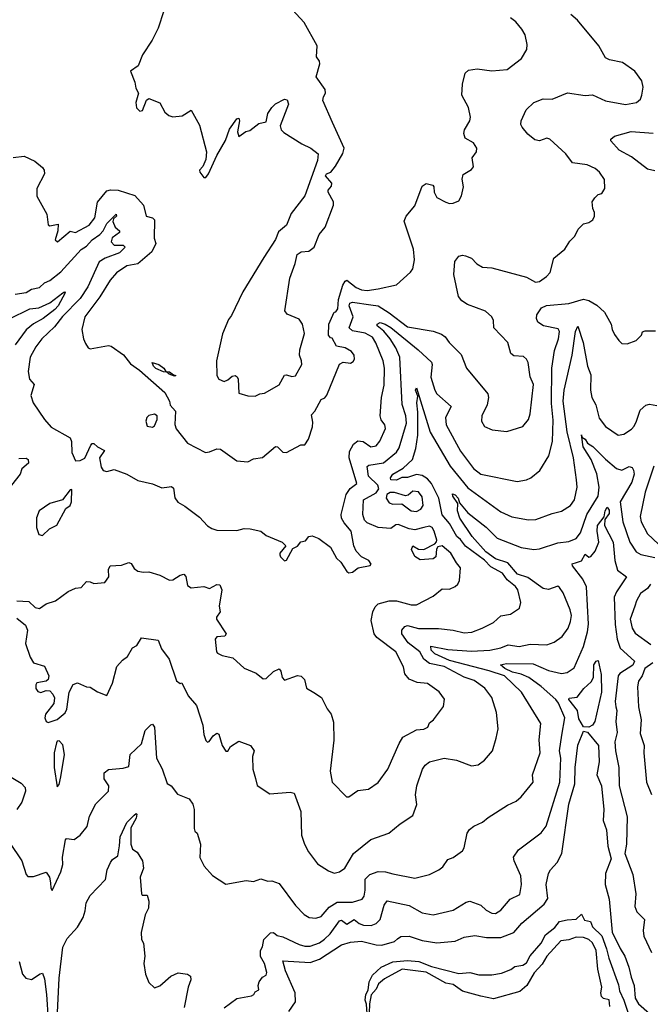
# Model space of a CAD drawing. Extents: x 1468344 to 1613994, y 525695 to 643861.
# Tile 40 of 256: x 1495510 to 1498950, y 593832 to 599207. Entities that reach past the tile are written whole.
import ezdxf

# ---------------------------------------------------------------- set-up
doc = ezdxf.new("R2010")
doc.units = 0

msp = doc.modelspace()

# ---------------------------------------------------------------- linework, layer by layer
at = {"layer": '0CON10XD'}
for points in [[(1496795, 597152.5), (1496820, 597165), (1496845, 597168.8), (1496925, 597214.2), (1496955, 597265.8), (1496965, 597268.6), (1496995, 597258.6), (1497015, 597262.5), (1497048.5, 597325), (1497047.8, 597345), (1497035.6, 597375), (1497038.1, 597405), (1497063.3, 597493.3), (1497052.8, 597545), (1497035, 597571.6), (1496968.8, 597598.8), (1496956.6, 597616.6), (1496984.6, 597795.4), (1497013.6, 597875), (1497024.5, 597925), (1497045, 597939.4), (1497087.3, 597942.7), (1497116.2, 597965), (1497143.3, 598035), (1497176.7, 598075), (1497222.5, 598195), (1497221.7, 598211.7), (1497192.5, 598265), (1497193, 598277), (1497211.7, 598298.3), (1497212.5, 598315), (1497177.5, 598355), (1497183.9, 598366.1), (1497207.5, 598375), (1497233.6, 598406.4), (1497273.6, 598476.4), (1497280, 598505), (1497216, 598645), (1497163.3, 598765), (1497166.7, 598785), (1497178.8, 598805), (1497177.1, 598825), (1497126.7, 598895), (1497147.5, 598965), (1497145, 598980), (1497128.8, 599005), (1497132.2, 599065), (1497062.1, 599192.1), (1496955, 599307.5)], [(1496296.9, 599255), (1496265, 599161.4), (1496232.7, 599095), (1496179.4, 599015), (1496156, 598955), (1496114, 598926), (1496138.8, 598865), (1496143, 598833), (1496157.5, 598805), (1496144, 598755), (1496146.7, 598725), (1496165, 598707.5), (1496179.3, 598710.7), (1496201.7, 598768.3), (1496215, 598776.7), (1496275, 598753.3), (1496301.7, 598701.7), (1496323.6, 598683.6), (1496345, 598675.7), (1496397.3, 598682.7), (1496445, 598713.3), (1496491.7, 598631.7), (1496528.6, 598485), (1496526.3, 598443.7), (1496508.6, 598405), (1496490.8, 598385), (1496492.9, 598375), (1496515, 598345.8), (1496525, 598345.7), (1496540.5, 598365), (1496585.4, 598464.6), (1496631.9, 598548.1), (1496655, 598608.8), (1496695, 598666.2), (1496705, 598670), (1496710, 598655), (1496697.5, 598595), (1496705, 598570), (1496743, 598597), (1496765, 598602.5), (1496815, 598640), (1496855, 598650), (1496864, 598695), (1496885, 598727.5), (1496905, 598747.5), (1496955, 598772.5), (1496970, 598770), (1496976.4, 598746.4), (1496931.7, 598628.3), (1496936.2, 598606.2), (1496951.1, 598591.1), (1497048.9, 598528.9), (1497098, 598505), (1497137.5, 598475), (1497135, 598437.5), (1497065.6, 598244.4), (1496991.7, 598148.3), (1496965.5, 598085), (1496921.9, 598048.1), (1496905, 598007.5), (1496841.5, 597908.5), (1496728, 597722), (1496665, 597591.4), (1496649.5, 597570.5), (1496617.3, 597492.7), (1496583.5, 597345), (1496586.2, 597265), (1496596.7, 597245), (1496625, 597232.2), (1496645, 597240), (1496668.8, 597261.2), (1496685, 597263.8), (1496697, 597257), (1496702, 597245), (1496705, 597168.8), (1496755, 597154), (1496795, 597152.5)], [(1496755, 596792.5), (1496785, 596810), (1496835, 596817.1), (1496905, 596876), (1496915.8, 596875.8), (1496945, 596846.7), (1496965, 596843.3), (1497044.1, 596885.9), (1497065, 596886.7), (1497085, 596916.2), (1497107.6, 596985), (1497109.5, 597009.5), (1497101.2, 597048.8), (1497120, 597070), (1497155, 597132.5), (1497175, 597143.3), (1497185, 597156.7), (1497255, 597326.7), (1497275, 597338), (1497315, 597332), (1497329.7, 597340.3), (1497336.8, 597353.2), (1497334.4, 597375), (1497319.4, 597395), (1497285, 597414.6), (1497237.5, 597425), (1497215, 597467.5), (1497205, 597470), (1497194.6, 597485), (1497196.9, 597545), (1497225, 597610), (1497235, 597612.5), (1497245, 597627.5), (1497249.8, 597680.2), (1497272.9, 597757.1), (1497285, 597779.4), (1497295, 597785.5), (1497345, 597745.2), (1497375, 597732.3), (1497405, 597728.3), (1497465, 597737.8), (1497565, 597760), (1497642.1, 597827.9), (1497655, 597846.7), (1497664.5, 597895), (1497658.1, 597955), (1497607.7, 598107.7), (1497618.6, 598135), (1497665, 598190), (1497705, 598297.5), (1497727, 598313), (1497763.6, 598303.6), (1497770, 598295), (1497770.6, 598265), (1497786.1, 598236.1), (1497835, 598210.8), (1497855, 598204.2), (1497875, 598206), (1497905, 598218.8), (1497920, 598245), (1497931.2, 598295), (1497923.9, 598336.1), (1497928.8, 598361.2), (1497975, 598389.2), (1497985, 598403.3), (1497978, 598452), (1498002, 598485), (1498004, 598505), (1497985, 598534), (1497940.9, 598560.9), (1497933.1, 598585), (1497935.7, 598605), (1497966.5, 598655), (1497970, 598675), (1497957.7, 598727.7), (1497921.5, 598795), (1497925.5, 598854.5), (1497940, 598915), (1497958.3, 598931.7), (1498005, 598938.8), (1498085, 598928), (1498170, 598935), (1498247.5, 598995), (1498276.7, 599045), (1498278.3, 599071.7), (1498267.5, 599125), (1498250, 599155), (1498216, 599195), (1498187.2, 599217.2)], [(1497280.9, 596460.9), (1497265.3, 596485), (1497264.1, 596505), (1497290.8, 596615), (1497312.3, 596647.7), (1497349.5, 596675), (1497306.9, 596815), (1497309.8, 596850.2), (1497330.9, 596889.1), (1497355, 596907), (1497384.2, 596904.2), (1497425, 596875.5), (1497455, 596880), (1497475, 596905.8), (1497505.4, 596975), (1497501.5, 596995), (1497481.7, 597021.7), (1497475.7, 597045), (1497483.2, 597145), (1497498, 597212), (1497500.3, 597305), (1497493.2, 597345), (1497453.5, 597443.5), (1497433.9, 597473.9), (1497394.3, 597495), (1497325, 597508.7), (1497307.4, 597525), (1497328.5, 597585), (1497306.9, 597645), (1497311.3, 597658.7), (1497325, 597664.8), (1497425, 597651.1), (1497465, 597644.7), (1497526.4, 597606.4), (1497625, 597530.5), (1497765, 597505.6), (1497810.2, 597490.2), (1497831.4, 597475), (1497852.2, 597445), (1497918.7, 597378.7), (1497946.7, 597305), (1498063.1, 597165), (1498066.7, 597145), (1498060.6, 597105), (1498031.2, 597045), (1498028.8, 597015), (1498046.1, 596986.1), (1498087.7, 596967.7), (1498168.3, 596958.3), (1498254.3, 596985.7), (1498285, 597023.8), (1498295.5, 597055), (1498312.7, 597215), (1498295, 597257.5), (1498284.4, 597335), (1498275, 597354.2), (1498257.6, 597367.6), (1498205, 597372), (1498190, 597385), (1498172.2, 597445), (1498096.9, 597525), (1498093.9, 597565), (1498085.4, 597585), (1498051.1, 597615), (1497952.1, 597652.1), (1497922.5, 597672.5), (1497903.1, 597695), (1497877.9, 597815), (1497883, 597887), (1497905, 597916), (1497925, 597920.8), (1497942.5, 597917.5), (1497974.5, 597904.5), (1498004.7, 597874.7), (1498035, 597855.5), (1498085, 597852.7), (1498275, 597801.1), (1498323.8, 597773.8), (1498345, 597778.5), (1498383.8, 597805), (1498403.6, 597826.4), (1498424.3, 597905.7), (1498483.3, 597955), (1498511.7, 597998.3), (1498537.5, 598025), (1498557, 598063), (1498585, 598092.5), (1498615, 598098.8), (1498636.2, 598115), (1498646.2, 598135), (1498646.2, 598155), (1498637, 598177), (1498633, 598213), (1498647.5, 598235), (1498665, 598252.5), (1498685, 598257.5), (1498702.5, 598285), (1498700, 598335), (1498673.8, 598375), (1498648.8, 598395), (1498605, 598414.5), (1498525, 598425.7), (1498488.8, 598475), (1498401.9, 598555), (1498385, 598560), (1498345, 598546.1), (1498320.3, 598550.3), (1498281.9, 598581.9), (1498250.9, 598620.9), (1498244.2, 598635), (1498245.6, 598654.4), (1498272.2, 598715), (1498315, 598753.9), (1498365, 598774.6), (1498415, 598772.7), (1498497.5, 598807.5), (1498595, 598792.7), (1498635, 598797.5), (1498705, 598763.8), (1498815, 598743.5), (1498875, 598755.7), (1498896.3, 598773.7), (1498904.3, 598795), (1498911.4, 598838.6), (1498903, 598873), (1498866, 598926), (1498797.5, 598972.5), (1498727.3, 598987.3), (1498705, 598998.8), (1498668.6, 599065), (1498553.8, 599203.8), (1498515.8, 599235)], [(1498975, 598381.9), (1498935, 598390.9), (1498847.7, 598457.7), (1498780, 598495), (1498734.2, 598545), (1498734.5, 598555.5), (1498755, 598571.4), (1498845, 598596.9), (1498965, 598588.2)], [(1495474.6, 598455.4), (1495535, 598462.1), (1495593.1, 598435), (1495635, 598399.4), (1495644.5, 598385), (1495644.6, 598365), (1495602.9, 598285), (1495603.3, 598243.3), (1495658, 598145), (1495665, 598086.7), (1495675, 598080.8), (1495720, 598090), (1495717.5, 598055), (1495703.3, 598005), (1495716.4, 597993.6), (1495785, 598052), (1495815, 598045.8), (1495890, 598085), (1495920, 598125), (1495935, 598210), (1495985, 598271.8), (1496005, 598277.7), (1496046.7, 598276.7), (1496137.4, 598247.4), (1496184.8, 598194.8), (1496200.6, 598135), (1496235, 598125.9), (1496245.3, 598115), (1496243.5, 598015), (1496253.3, 597985), (1496230.2, 597939.8), (1496155.2, 597874.8), (1496095, 597863.5), (1496038.2, 597825), (1496002.8, 597785), (1495946.6, 597693.4), (1495864.6, 597585), (1495850, 597515), (1495857.5, 597465), (1495869.7, 597439.7), (1495884.3, 597415), (1495895, 597409.5), (1495995, 597427.5), (1496010, 597425), (1496076.4, 597376.4), (1496115, 597327.5), (1496164, 597294), (1496301.7, 597171.7), (1496327.5, 597125), (1496331.7, 597101.7), (1496359.3, 597069.3), (1496356.7, 596996.7), (1496362.9, 596972.9), (1496426.2, 596895), (1496524.5, 596844.5), (1496545, 596846.9), (1496585, 596864), (1496605, 596861.4), (1496695, 596799.2), (1496755, 596792.5)], [(1495485, 597707.9), (1495545, 597718.4), (1495575, 597736), (1495618.9, 597745), (1495645, 597770.8), (1495675, 597782.2), (1495735, 597830.8), (1495845, 597952.8), (1495875, 597970.9), (1495905, 598004.6), (1495946.8, 598035), (1495964.8, 598055), (1495984.9, 598095.1), (1496036, 598145), (1496038.6, 598135), (1496021.1, 598118.9), (1496018.2, 598105), (1496030.7, 598075), (1496054.4, 598055), (1496054.5, 598045), (1496015, 598016.8), (1496008.5, 597995), (1496025.7, 597975.8), (1496075, 597976.4), (1496085.3, 597965), (1496055.3, 597935), (1495975.5, 597905), (1495943.6, 597885), (1495881.5, 597748.5), (1495840, 597685), (1495743.7, 597586.3), (1495700.6, 597529.4), (1495631.6, 597465), (1495598.5, 597421.5), (1495567.9, 597365), (1495555.8, 597285.8), (1495564, 597245), (1495589.4, 597215), (1495570, 597155), (1495583.6, 597115), (1495644.7, 597024.7), (1495681.6, 596981.6), (1495785.6, 596925), (1495792.5, 596905), (1495795, 596843.3), (1495815, 596798.8), (1495840.5, 596799.5), (1495865, 596813.3), (1495898.8, 596885), (1495905, 596893.3), (1495915, 596893.8), (1495934, 596875), (1495972.5, 596855), (1495945.5, 596815), (1495953.7, 596763.7), (1495965, 596746.2), (1495985, 596740.8), (1496025, 596751.4), (1496095, 596725.3), (1496155, 596691.4), (1496235, 596673.3), (1496285, 596650.8), (1496325, 596656.9), (1496338.9, 596658.9), (1496349.3, 596649.3), (1496356.6, 596596.6), (1496373.5, 596573.5), (1496411.7, 596551.7), (1496490.3, 596490.3), (1496534.6, 596444.6), (1496558.7, 596428.7), (1496585, 596420.9), (1496695, 596418.8), (1496735, 596429.2), (1496767.7, 596427.7), (1496825, 596413.8), (1496855, 596391.4), (1496941.2, 596355), (1496962.5, 596335), (1496930, 596295), (1496930, 596285), (1496932.5, 596275), (1496955, 596252.5), (1496965, 596256.7), (1497000.7, 596319.3), (1497026.4, 596333.6), (1497044.2, 596355.8), (1497068.3, 596361.7), (1497087.5, 596385), (1497105, 596390), (1497142.5, 596375), (1497205, 596326.7), (1497237.5, 596267.5), (1497261.2, 596245), (1497294.1, 596194.1), (1497305, 596187.5), (1497325, 596190), (1497355.6, 596214.4), (1497422.5, 596227.5), (1497428, 596235), (1497414.3, 596255), (1497374.7, 596274.7), (1497344.7, 596304.7), (1497332.5, 596335), (1497318.8, 596415), (1497280.9, 596460.9)], [(1495455, 597572.9), (1495565, 597627.6), (1495615, 597634.7), (1495675, 597661.6), (1495745, 597716.1), (1495755, 597720.8), (1495758.9, 597715), (1495719.2, 597645), (1495701.6, 597625), (1495638.9, 597575), (1495585, 597545.8), (1495545, 597513.3), (1495485, 597432.7)], [(1497113.8, 595533.8), (1497156.1, 595506.1), (1497186.7, 595445), (1497208.8, 595415), (1497222.1, 595372.1), (1497224.4, 595274.4), (1497204.5, 595104.5), (1497214.3, 595045), (1497292.5, 594965), (1497305, 594964), (1497355, 594998.8), (1497413, 595007), (1497465, 595042), (1497518.9, 595115), (1497580, 595255), (1497600.6, 595289.4), (1497675, 595330.6), (1497715, 595333.8), (1497736.7, 595345), (1497745, 595367.5), (1497767.5, 595385), (1497821.8, 595458.2), (1497827, 595497), (1497798, 595538), (1497735, 595583.5), (1497678.6, 595588.6), (1497635, 595606.9), (1497611.9, 595635), (1497603.6, 595673.6), (1497561.1, 595755), (1497458.2, 595835), (1497443.2, 595855), (1497427.4, 595927.4), (1497436.3, 595973.7), (1497449.2, 596000.8), (1497465, 596017.8), (1497525, 596034.5), (1497565, 596034.5), (1497645, 596012.1), (1497675, 596013.1), (1497765, 596060), (1497815, 596099.2), (1497855, 596098.8), (1497885, 596113.3), (1497900, 596125), (1497910, 596145), (1497915.5, 596215), (1497892.3, 596242.3), (1497861.8, 596295), (1497815, 596335.4), (1497791.5, 596328.5), (1497784.5, 596315.5), (1497779.5, 596275), (1497765, 596263.1), (1497695, 596257.9), (1497665, 596275.8), (1497646.7, 596315), (1497655, 596334.2), (1497686.5, 596316.5), (1497715, 596315.2), (1497774.2, 596345.8), (1497783.3, 596356.7), (1497785.8, 596365), (1497771.3, 596415), (1497760, 596435), (1497745, 596442.7), (1497715.2, 596435.2), (1497665, 596422.5), (1497635, 596426.9), (1497575, 596450.5), (1497561.6, 596448.4), (1497535, 596430), (1497465, 596435.5), (1497405, 596460.3), (1497391.7, 596475), (1497381.1, 596505), (1497385.4, 596585), (1497455, 596623.1), (1497469.7, 596645), (1497463.5, 596665), (1497412, 596715), (1497405, 596766.9), (1497414.8, 596775.2), (1497495, 596787.4), (1497564.8, 596845.2), (1497579.9, 596870.1), (1497619.6, 597005), (1497616, 597045), (1497596.3, 597106.3), (1497583, 597365), (1497562, 597415), (1497531.9, 597465), (1497496, 597506), (1497459.8, 597535), (1497460.7, 597545), (1497476.7, 597553.3), (1497504.1, 597545), (1497535, 597526.1), (1497683.5, 597405), (1497756.8, 597336.8), (1497760.4, 597325), (1497753.2, 597255), (1497773.9, 597183.9), (1497785.6, 597165), (1497864.5, 597095), (1497833.6, 597035), (1497837.3, 596995), (1497915, 596850.9), (1497985, 596756.7), (1498025, 596726.5), (1498224.5, 596685.5), (1498275, 596694.4), (1498299.2, 596705), (1498346.7, 596745), (1498397.3, 596825), (1498416.4, 596903.6), (1498420.1, 597019.9), (1498411.3, 597111.3), (1498413.3, 597305), (1498428.3, 597401.7), (1498449, 597465), (1498455.5, 597505.5), (1498448.3, 597518.3), (1498367.5, 597535), (1498336.2, 597555), (1498329.3, 597575), (1498331.9, 597595), (1498356.8, 597633.2), (1498384.1, 597645.9), (1498505, 597658.1), (1498585, 597681.4), (1498615, 597674.1), (1498658.3, 597648.3), (1498699.8, 597609.8), (1498736.2, 597545), (1498741.2, 597515), (1498755, 597487.5), (1498777.5, 597455), (1498795, 597440), (1498823.6, 597436.4), (1498873.6, 597456.4), (1498902.5, 597485), (1498907, 597503), (1498921.2, 597508.8), (1498978.3, 597508.3)], [(1495495, 595939.4), (1495541.7, 595901.7), (1495552.7, 595875), (1495541.8, 595801.8), (1495567.6, 595727.6), (1495585.8, 595695.8), (1495645, 595678), (1495670, 595625), (1495665.5, 595604.5), (1495655, 595596.2), (1495603.8, 595586.2), (1495597.3, 595575), (1495598.5, 595555), (1495609.7, 595539.7), (1495625, 595533.1), (1495655, 595545.4), (1495675, 595543.6), (1495691.8, 595525), (1495699.6, 595505), (1495696.6, 595473.4), (1495650.4, 595415), (1495647, 595395), (1495655, 595374.7), (1495665, 595370.7), (1495714.2, 595385.8), (1495758, 595422), (1495766.7, 595443.3), (1495780.8, 595535), (1495802.3, 595577.7), (1495825, 595586), (1495874.2, 595564.2), (1495895, 595563.8), (1495935, 595536.7), (1495985, 595517.5), (1496016, 595585), (1496040, 595675), (1496070.3, 595709.7), (1496099.1, 595730.9), (1496125, 595777.5), (1496150, 595790), (1496175, 595832.5), (1496265, 595818.8), (1496283, 595773), (1496325, 595716.2), (1496365, 595597.5), (1496385, 595582.5), (1496395, 595587.5), (1496428.6, 595515), (1496475, 595463.3), (1496510, 595355), (1496514.7, 595305), (1496525, 595272.5), (1496535, 595263.3), (1496543.6, 595266.4), (1496565, 595296.7), (1496585, 595312.5), (1496595.8, 595305.8), (1496614.5, 595244.5), (1496635, 595213.8), (1496645, 595213.8), (1496660.9, 595239.1), (1496705, 595268.8), (1496770, 595245), (1496790, 595215), (1496780.8, 595185), (1496782.5, 595115), (1496796.9, 595065), (1496805.8, 595025.8), (1496875, 594981.2), (1496985, 594990), (1497008, 594985), (1497044.5, 594885), (1497047.5, 594755), (1497064.5, 594705), (1497085, 594664), (1497135, 594599.2), (1497195, 594560), (1497225, 594547.5), (1497255, 594554.2), (1497284, 594575), (1497331.2, 594655), (1497425, 594731.5), (1497523.8, 594765), (1497585, 594816), (1497655, 594862), (1497676.9, 594923.1), (1497668.7, 594975), (1497675.9, 595025), (1497708.2, 595115), (1497722.3, 595137.7), (1497744.7, 595155.3), (1497825.4, 595175.4), (1497893.3, 595165), (1497975, 595134.3), (1498010.3, 595139.7), (1498045.6, 595164.4), (1498089.2, 595215), (1498110, 595285), (1498120, 595335), (1498111.9, 595425), (1498085, 595505.7), (1498047.2, 595557.2), (1497988.8, 595598.8), (1497935, 595617.3), (1497825.4, 595675), (1497745, 595692.3), (1497715.4, 595715.4), (1497693.3, 595755), (1497629.3, 595805), (1497594.8, 595855), (1497595.3, 595874.7), (1497611.1, 595895), (1497625, 595900), (1497685, 595882.7), (1497795, 595883.4), (1497874.7, 595874.7), (1497935, 595859.6), (1497977, 595863), (1498033.3, 595885), (1498094.2, 595915.8), (1498135, 595952.7), (1498187.8, 595962.2), (1498236.2, 595995), (1498244.3, 596025), (1498227.1, 596095), (1498215, 596112.7), (1498169, 596149), (1498144.7, 596185), (1498080.6, 596220.6), (1498045, 596256.2), (1497942.5, 596332.5), (1497915, 596369.4), (1497895, 596385.3), (1497855, 596456.7), (1497814.2, 596504.2), (1497795.9, 596595), (1497757.1, 596675), (1497735, 596700.4), (1497705, 596717.9), (1497675, 596724.3), (1497625, 596707.5), (1497595, 596707.8), (1497565, 596693.9), (1497534.2, 596695), (1497532.5, 596705), (1497546.2, 596725), (1497602.3, 596757.7), (1497652.5, 596805), (1497671, 596865), (1497681.2, 596938.8), (1497682, 597065), (1497676.5, 597115), (1497681.2, 597151.2), (1497669.4, 597185), (1497675, 597196.2), (1497749.5, 596955), (1497858.8, 596768.8), (1497955, 596651.3), (1498135, 596520.9), (1498195, 596493.3), (1498285, 596476.9), (1498325, 596477.8), (1498415, 596511.4), (1498465, 596522.9), (1498514.3, 596555), (1498536.5, 596585), (1498550.8, 596655), (1498548, 596695), (1498531, 596815), (1498496.1, 596956.1), (1498474.9, 597125), (1498479.8, 597185), (1498524.3, 597375), (1498541.8, 597505), (1498555, 597533.8), (1498584.4, 597445), (1498607.4, 597315), (1498625, 597268.8), (1498623.8, 597185), (1498631.5, 597145), (1498653.6, 597105), (1498671.8, 597031.8), (1498705, 596986.5), (1498775, 596938.9), (1498805, 596943.5), (1498847.9, 596972.1), (1498862.9, 596987.1), (1498874.2, 597015.8), (1498895, 597076), (1498925, 597103.3), (1498945, 597108.8), (1498985, 597100)], [(1496355, 597260), (1496325, 597272), (1496313.3, 597283.3), (1496295, 597284), (1496253.3, 597303.3), (1496240, 597315), (1496232.5, 597335), (1496270, 597325), (1496296.5, 597305), (1496307, 597287), (1496327.5, 597285), (1496348.3, 597268.3), (1496362.5, 597265), (1496355, 597260)], [(1496235, 596982.5), (1496245, 596990), (1496260, 597025), (1496260, 597045), (1496245, 597052.5), (1496215, 597046.7), (1496204.3, 597035.7), (1496198, 597015), (1496205, 596987.5), (1496235, 596982.5)], [(1495455.2, 594715), (1495521.8, 594615), (1495545, 594540), (1495555, 594530), (1495585, 594528.8), (1495655, 594553.3), (1495672.2, 594525), (1495678.9, 594495), (1495680, 594465), (1495686.6, 594453.4), (1495734.3, 594555), (1495745.3, 594595), (1495744, 594635), (1495760, 594730), (1495765, 594737.1), (1495808, 594732), (1495840, 594755), (1495877.9, 594802.1), (1495891.7, 594858.3), (1495925, 594926.2), (1495994.2, 594995), (1495996.7, 595025), (1495971.8, 595061.8), (1495971.5, 595095), (1495995, 595112.7), (1496075, 595120), (1496105, 595130), (1496112.5, 595195), (1496175, 595254), (1496193.8, 595326.2), (1496225, 595357.7), (1496235, 595360.5), (1496245.2, 595345.2), (1496257.3, 595175), (1496287.9, 595117.9), (1496315, 595037.5), (1496336.7, 595025), (1496371.7, 594978.3), (1496435, 594952.9), (1496454.5, 594925), (1496462.3, 594895), (1496461.1, 594791.1), (1496465, 594777.5), (1496478.8, 594765), (1496495.6, 594705), (1496493, 594633), (1496516.7, 594585), (1496562.5, 594535), (1496635, 594486.7), (1496745, 594508), (1496785, 594502), (1496825, 594516), (1496864.4, 594504.4), (1496885.6, 594505.6), (1496925, 594492), (1497015, 594370.8), (1497061.4, 594321.4), (1497090, 594305), (1497125, 594302.1), (1497155, 594311.8), (1497198.8, 594361.2), (1497241.5, 594388.5), (1497325, 594389.4), (1497378.6, 594405), (1497388.5, 594421.5), (1497395.3, 594454.7), (1497393.9, 594515), (1497419.4, 594540.6), (1497465, 594556), (1497505.4, 594555.4), (1497545, 594543.8), (1497665, 594520), (1497745, 594540), (1497796.7, 594565), (1497817.7, 594582.3), (1497845, 594622.5), (1497875, 594632.5), (1497925, 594668.8), (1497935.6, 594685), (1497950.8, 594765), (1497964.3, 594785.7), (1497986.7, 594805), (1498035, 594825.6), (1498065, 594851.4), (1498171.5, 594918.5), (1498218.9, 594941.1), (1498245, 594964.3), (1498310.8, 595045), (1498306.7, 595085), (1498349.7, 595205), (1498343.9, 595275), (1498352.7, 595365), (1498246.7, 595535), (1498155, 595625.6), (1498071.5, 595651.5), (1497855, 595708.1), (1497774, 595745), (1497754.5, 595765), (1497752.7, 595787.3), (1497845, 595768.3), (1497975, 595759.2), (1498075, 595765.2), (1498135, 595778.4), (1498175, 595794.7), (1498235, 595784.7), (1498295, 595797.8), (1498385, 595794.5), (1498425, 595808.5), (1498469.8, 595840.2), (1498502.5, 595885), (1498515, 595921.2), (1498519.6, 595955), (1498512.3, 595985), (1498475, 596078.8), (1498455, 596107.5), (1498445, 596114.2), (1498395, 596096.3), (1498365, 596100.8), (1498281.9, 596161.9), (1498225, 596180.4), (1498172.3, 596242.3), (1498105, 596263.8), (1498052, 596301.9), (1497978.4, 596385), (1497910.5, 596485), (1497898.9, 596525), (1497900.8, 596565), (1497872.7, 596605), (1497871.5, 596618.5), (1497885, 596613.1), (1497901.8, 596595), (1497909.2, 596569.2), (1497955, 596514.5), (1498055, 596436.2), (1498115.6, 596375.6), (1498245, 596326.2), (1498315, 596314.1), (1498345, 596318.2), (1498445, 596350.9), (1498505, 596357.7), (1498545.3, 596374.7), (1498568.7, 596405), (1498603.6, 596506.4), (1498665.3, 596605.3), (1498671, 596655), (1498657.6, 596727.6), (1498627.3, 596805), (1498584.2, 596875), (1498576.8, 596927.4), (1498575, 596940), (1498576.8, 596927.4), (1498595, 596916.9), (1498607.5, 596895), (1498636.9, 596876.9), (1498705, 596807.8), (1498766.2, 596756.2), (1498795, 596748.5), (1498835, 596768.4), (1498851.3, 596761.3), (1498858, 596748), (1498861.6, 596725), (1498848.7, 596681.3), (1498784.8, 596575), (1498800.8, 596465), (1498837.8, 596355), (1498872.2, 596302.2), (1498897.9, 596287.9), (1498975, 596271.4)], [(1495505, 596810.5), (1495545, 596812.8), (1495555.9, 596805), (1495558.9, 596785), (1495522.5, 596755), (1495513.3, 596725), (1495465.6, 596665)], [(1498970.2, 596769.8), (1498922.3, 596627.7), (1498895.4, 596495), (1498899.6, 596465), (1498935, 596400.9), (1498994.5, 596344.5)], [(1495635, 596391.4), (1495672.8, 596427.2), (1495713.2, 596446.8), (1495762, 596538), (1495785.5, 596555), (1495793.5, 596575), (1495795, 596642.5), (1495785, 596640), (1495743.6, 596586.4), (1495675, 596566), (1495615.8, 596525), (1495602.7, 596487.3), (1495602, 596435), (1495615, 596396.7), (1495635, 596391.4)], [(1497675, 596522), (1497697.8, 596535), (1497710.7, 596555), (1497705, 596601.4), (1497685, 596628.8), (1497655, 596632.5), (1497629.2, 596610.8), (1497615, 596607.1), (1497555, 596625.6), (1497530.8, 596625), (1497513.1, 596615), (1497509.1, 596595), (1497525, 596569.3), (1497545, 596562.7), (1497594.3, 596564.2), (1497645.2, 596525.2), (1497675, 596522)], [(1498547.2, 596242.8), (1498575, 596253.2), (1498595, 596288.5), (1498615, 596273.3), (1498625, 596276.9), (1498649.1, 596305), (1498668.5, 596355), (1498659.6, 596415), (1498662, 596445), (1498697.9, 596492.1), (1498703.5, 596525), (1498715, 596545.8), (1498725, 596530), (1498725, 596511.4), (1498702.5, 596477.5), (1498700, 596445), (1498748, 596355), (1498755.8, 596255), (1498771.4, 596201.4), (1498820.8, 596165), (1498766.3, 596083.7), (1498753.8, 596055), (1498757.8, 595905), (1498769.8, 595825), (1498786.2, 595776.2), (1498864.5, 595704.5), (1498855, 595683.3), (1498783.1, 595636.9), (1498774.3, 595625.7), (1498758.6, 595485), (1498762.7, 595455), (1498766.9, 595435), (1498762.5, 595375), (1498770.2, 595315), (1498756.3, 595265), (1498760, 595215), (1498778.2, 595125), (1498780, 595025), (1498824.7, 594855), (1498820.5, 594705), (1498811.2, 594655), (1498855, 594540), (1498870.5, 594435), (1498865.2, 594365), (1498876.6, 594336.6), (1498917.5, 594295), (1498911.2, 594235), (1498915, 594203.3), (1498956.5, 594115)], [(1495494, 596035), (1495560.8, 596030.8), (1495595, 595997.9), (1495617.7, 595992.3), (1495655, 596018.8), (1495705.5, 596034.5), (1495775, 596086), (1495815, 596103.8), (1495845, 596106.7), (1495875, 596140), (1495895, 596138.8), (1495915, 596128.8), (1495975, 596133.8), (1495995.8, 596165), (1495994.1, 596205.9), (1496003.3, 596225), (1496065, 596229.4), (1496105, 596243.8), (1496117.5, 596237.5), (1496135, 596210), (1496155, 596197.1), (1496185, 596190), (1496215, 596193.3), (1496275, 596173.8), (1496327.9, 596147.9), (1496345, 596149.6), (1496385, 596174.4), (1496405, 596179.2), (1496416.4, 596166.4), (1496425, 596118), (1496445, 596104.6), (1496515, 596113.1), (1496545, 596102.5), (1496585, 596124.2), (1496602.5, 596122.5), (1496611.9, 596095), (1496598.9, 596005), (1496604.2, 595975), (1496583.1, 595945), (1496583.3, 595935), (1496635.8, 595855), (1496628.6, 595841.4), (1496585, 595837.3), (1496576.4, 595825), (1496583.1, 595755), (1496588.3, 595748.3), (1496615, 595736.1), (1496673.3, 595723.3), (1496735, 595666), (1496799.7, 595639.7), (1496838.8, 595608.8), (1496855, 595610.8), (1496895, 595649.2), (1496925, 595662.5), (1496935, 595650), (1496941.4, 595615), (1496955, 595600.8), (1497025, 595626.7), (1497045, 595623.8), (1497063.3, 595605), (1497075, 595557.5), (1497113.8, 595533.8)], [(1496625, 593812.5), (1496695, 593863.3), (1496775, 593877.5), (1496787.5, 593885), (1496795, 593900), (1496815, 593910), (1496810.8, 593935), (1496815.6, 593955), (1496835, 593980), (1496855, 593990), (1496858.9, 594005), (1496845, 594053.8), (1496823, 594093), (1496823.2, 594125), (1496834, 594146), (1496841.6, 594185), (1496878.1, 594221.9), (1496895, 594224.1), (1496915, 594207.1), (1496945, 594200), (1497035, 594158.7), (1497065, 594149.7), (1497095, 594149.4), (1497145, 594167.1), (1497173.2, 594186.8), (1497204.1, 594215.9), (1497255, 594288.2), (1497265, 594290.4), (1497295, 594270), (1497335, 594295.3), (1497362.8, 594272.8), (1497385, 594264.3), (1497427.7, 594262.3), (1497455, 594272.3), (1497475.9, 594295), (1497497.6, 594372.4), (1497515, 594396.7), (1497635, 594370.8), (1497705, 594330.4), (1497765, 594320.9), (1497875, 594345.4), (1497945, 594388.9), (1497965, 594394.4), (1498025, 594372.5), (1498055.3, 594345.3), (1498085, 594329.1), (1498105, 594326.9), (1498135, 594345.4), (1498186.5, 594405), (1498238.6, 594431.4), (1498248.2, 594485), (1498243.4, 594533.4), (1498207.9, 594615), (1498204.5, 594635.5), (1498231.4, 594675), (1498355, 594766.9), (1498382.9, 594805), (1498457, 595045), (1498461.2, 595175), (1498455.3, 595215), (1498468.2, 595301.8), (1498483.1, 595395), (1498449.4, 595475), (1498435.2, 595495), (1498355, 595567.4), (1498288, 595615), (1498245, 595633.6), (1498197.5, 595645), (1498156.7, 595665), (1498133.3, 595685), (1498165, 595691.5), (1498310.4, 595690.4), (1498395, 595654.2), (1498465, 595638), (1498497.2, 595642.8), (1498535, 595668.6), (1498585, 595785.7), (1498608.3, 595865), (1498613.4, 595906.6), (1498601.4, 596111.4), (1498581.7, 596151.7), (1498525.4, 596225), (1498523.7, 596236.3), (1498547.2, 596242.8)], [(1498950.7, 596125), (1498935, 596101.5), (1498896.6, 596073.4), (1498874.6, 596035), (1498865.5, 596005.5), (1498840, 595935), (1498850.3, 595885), (1498867.5, 595857.5), (1498953.8, 595795)], [(1498615, 595343.8), (1498585, 595346.7), (1498560.7, 595390.7), (1498552.7, 595435), (1498506.2, 595495), (1498506.9, 595503.1), (1498551.8, 595508.2), (1498587.5, 595555), (1498627.6, 595592.4), (1498640, 595615), (1498642, 595685), (1498655, 595704.4), (1498665, 595708.8), (1498682.1, 595632.1), (1498684.4, 595535), (1498648.1, 595375), (1498635, 595355.4), (1498615, 595343.8)], [(1498963.2, 595695), (1498920.5, 595665), (1498905.4, 595624.6), (1498885.9, 595595), (1498880.9, 595565), (1498886.2, 595455), (1498899.6, 595385), (1498895, 595310), (1498916.1, 595245), (1498914.6, 595204.6), (1498928.9, 595045), (1498957.4, 594977.4)], [(1496978.5, 593791.5), (1497014.7, 593845), (1497013.2, 593895), (1496960, 594015), (1496945, 594068.6), (1497095, 594059.6), (1497145, 594078.8), (1497265, 594155.6), (1497315, 594170.9), (1497375, 594176.1), (1497455, 594156.4), (1497485, 594154.7), (1497554.7, 594175.3), (1497571.3, 594188.7), (1497588.8, 594201.2), (1497635, 594204.1), (1497705, 594180.3), (1497785, 594166.9), (1497885, 594176.9), (1497935, 594198.2), (1497992.8, 594207.2), (1498056.4, 594196.4), (1498135, 594195.8), (1498205, 594223.9), (1498249.8, 594275), (1498371.8, 594378.2), (1498391.1, 594408.9), (1498381.2, 594485), (1498394.5, 594545), (1498405, 594565.7), (1498441.5, 594605), (1498468.2, 594655), (1498505.2, 594925), (1498538.3, 595035), (1498540.6, 595125), (1498554.4, 595245.6), (1498585, 595322.5), (1498607.3, 595317.3), (1498667.5, 595245), (1498670.7, 595155), (1498657.9, 595085), (1498683.4, 595025), (1498697.1, 594895), (1498693.8, 594835), (1498711.3, 594785), (1498719, 594695), (1498736.6, 594626.6), (1498706.5, 594545), (1498704.1, 594485), (1498725.7, 594405.7), (1498742.7, 594225), (1498785, 594136.2), (1498811.9, 594095), (1498833.7, 594035), (1498845, 593980), (1498862.5, 593935), (1498867.3, 593865), (1498885, 593834.5), (1498945, 593781.5)], [(1495715, 595018.6), (1495725, 595032), (1495735, 595074.3), (1495753.8, 595195), (1495745, 595248.6), (1495725, 595270.8), (1495715, 595268), (1495711, 595259), (1495697.4, 595205), (1495697.3, 595125), (1495715, 595018.6)], [(1495445, 595082.9), (1495518.8, 595038.8), (1495540.3, 595015), (1495541.3, 594995), (1495521.8, 594935), (1495494.2, 594895)], [(1495710.7, 593675), (1495726.2, 593975), (1495745, 594143.1), (1495768.6, 594191.4), (1495825, 594253.1), (1495855.5, 594305), (1495868.1, 594341.9), (1495873.6, 594385), (1495894.5, 594425), (1495977.3, 594512.7), (1495988.2, 594565), (1496004.6, 594605.4), (1496017.1, 594622.9), (1496045, 594642.2), (1496054.1, 594695.9), (1496058.1, 594745), (1496095.2, 594825), (1496135, 594864.5), (1496145, 594872.5), (1496148.8, 594868.8), (1496145, 594847.1), (1496116.6, 594795), (1496116.2, 594705), (1496125, 594678.6), (1496151.7, 594661.7), (1496180.7, 594615), (1496185.3, 594575), (1496167.1, 594525), (1496174, 594434), (1496178.3, 594428.3), (1496205, 594427.5), (1496214, 594395), (1496213, 594357), (1496195, 594320), (1496173.6, 594223.6), (1496174, 594185), (1496186.2, 594165), (1496192, 594095), (1496188.1, 594055), (1496196.7, 593996.7), (1496215, 593950), (1496245, 593922), (1496275, 593932.9), (1496334.4, 593985.6), (1496375, 594003.8), (1496426.4, 593996.4), (1496442.5, 593985), (1496444, 593965), (1496428.6, 593925), (1496406.7, 593815)], [(1497405, 593780), (1497401.7, 593831.7), (1497394, 593855), (1497397.5, 593885), (1497411.2, 593908.8), (1497416.7, 593955), (1497435, 593990), (1497481.2, 594035), (1497545, 594064), (1497625, 594071.4), (1497687.5, 594065), (1497757.4, 594037.4), (1497905, 594000.6), (1497965, 594005.5), (1498015, 593993.1), (1498085, 593992.2), (1498138.5, 594001.5), (1498189.2, 594020.8), (1498211.8, 594038.2), (1498254.6, 594045.4), (1498275, 594058.6), (1498294.6, 594095.4), (1498354.6, 594165), (1498378.9, 594211.1), (1498428.4, 594251.6), (1498455, 594282.9), (1498496.8, 594293.2), (1498545, 594295.5), (1498575, 594323.3), (1498591.7, 594291.7), (1498624.2, 594284.2), (1498635.5, 594255), (1498685, 594204.6), (1498712, 594135), (1498724.3, 594084.3), (1498777.3, 593937.3), (1498782.5, 593905), (1498805, 593854.4), (1498878.2, 593635)], [(1498730, 593820), (1498725, 593856.7), (1498695, 593862.5), (1498683.3, 593875), (1498680, 593895), (1498685.7, 593925), (1498663.3, 594023.3), (1498655.4, 594125), (1498635, 594167.1), (1498615, 594185.5), (1498586.5, 594196.5), (1498545, 594198.4), (1498506.1, 594183.9), (1498462.5, 594177.5), (1498385.5, 594095), (1498359.6, 594050.4), (1498316.6, 594003.4), (1498276.9, 593935), (1498238.9, 593901.1), (1498095, 593861.9), (1498026.4, 593876.4), (1497925, 593902.9), (1497875, 593939.4), (1497835, 593946.9), (1497726.6, 594006.6), (1497596.9, 594023.1), (1497500, 593970), (1497467.5, 593942.5), (1497455, 593913.8), (1497427, 593883), (1497417.5, 593835), (1497416.4, 593783.6)], [(1495506.5, 594065), (1495525, 593996.7), (1495543.3, 593975), (1495575, 593966.2), (1495621.7, 593998.3), (1495635, 594001.2), (1495645, 593971.2), (1495657.1, 593885), (1495675, 593608)]]:
    msp.add_lwpolyline(points, dxfattribs=at)

doc.saveas('drawing.dxf')
